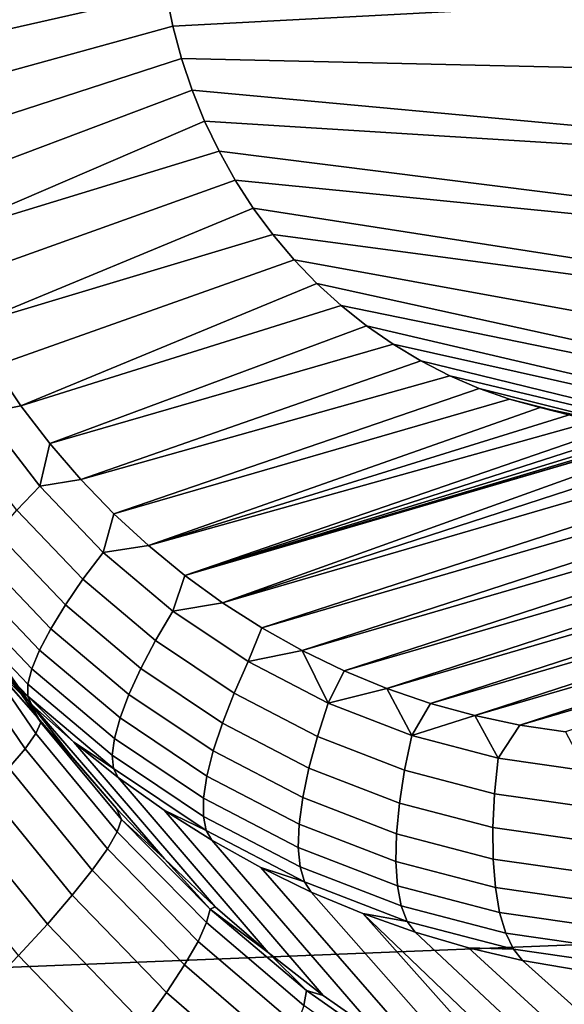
# Model space of a CAD drawing. Header units: metres. Extents: x -240 to 45, y -77 to 27.
# Tile 22 of 256: x -229.022 to -228.597, y -4.731 to -3.963. Entities that reach past the tile are written whole.
import ezdxf

# ---------------------------------------------------------------- set-up
doc = ezdxf.new("R2010")
doc.units = ezdxf.units.M
doc.layers.add('solid_102011X2', color=7, linetype='CONTINUOUS')

msp = doc.modelspace()

# ---------------------------------------------------------------- linework, layer by layer
at = {"layer": 'solid_102011X2'}
for points in [[(-228.120956, -3.883718, 296.412018), (-229.531952, -3.930466, 294.674774), (-229.385651, -4.716177, 294.582672), (-227.977585, -4.660094, 296.319397)], [(-228.90744, -3.942603, 274.276062), (-229.135391, -3.994194, 274.35498), (-229.141144, -3.957359, 274.355927), (-228.91098, -3.916616, 274.27655)], [(-228.148651, -3.928198, 277.588318), (-228.902313, -3.968197, 274.275024), (-228.90744, -3.942603, 274.276062)], [(-228.148651, -3.928198, 277.588318), (-228.128738, -4.010949, 277.583344), (-228.895599, -3.993471, 274.273407), (-228.902313, -3.968197, 274.275024)], [(-228.902313, -3.968197, 274.275024), (-229.127716, -4.030339, 274.353333), (-229.135391, -3.994194, 274.35498), (-228.90744, -3.942603, 274.276062)], [(-228.902313, -3.968197, 274.275024), (-228.895599, -3.993471, 274.273407), (-229.118118, -4.065861, 274.351044), (-229.127716, -4.030339, 274.353333)], [(-228.895599, -3.993471, 274.273407), (-228.887344, -4.01824, 274.271271), (-229.106644, -4.100769, 274.348083), (-229.118118, -4.065861, 274.351044)], [(-228.128738, -4.010949, 277.583344), (-228.09996, -4.090878, 277.576172), (-228.887344, -4.01824, 274.271271), (-228.895599, -3.993471, 274.273407)], [(-228.887344, -4.01824, 274.271271), (-228.877594, -4.042331, 274.268616), (-229.093231, -4.135044, 274.344452), (-229.106644, -4.100769, 274.348083)], [(-228.09996, -4.090878, 277.576172), (-228.877594, -4.042331, 274.268616), (-228.887344, -4.01824, 274.271271)], [(-228.877594, -4.042331, 274.268616), (-228.866333, -4.065805, 274.265442), (-229.093231, -4.135044, 274.344452)], [(-228.09996, -4.090878, 277.576172), (-228.062653, -4.166996, 277.566895), (-228.866333, -4.065805, 274.265442), (-228.877594, -4.042331, 274.268616)], [(-228.866333, -4.065805, 274.265442), (-228.853668, -4.08843, 274.261749), (-229.077881, -4.168754, 274.340149), (-229.093231, -4.135044, 274.344452)], [(-228.062653, -4.166996, 277.566895), (-228.853668, -4.08843, 274.261749), (-228.866333, -4.065805, 274.265442)], [(-228.853668, -4.08843, 274.261749), (-228.839676, -4.110096, 274.257568), (-229.060654, -4.201605, 274.335205), (-229.077881, -4.168754, 274.340149)], [(-228.062653, -4.166996, 277.566895), (-228.017273, -4.238357, 277.555573), (-228.839676, -4.110096, 274.257568), (-228.853668, -4.08843, 274.261749)], [(-228.839676, -4.110096, 274.257568), (-228.824371, -4.130756, 274.25293), (-229.060654, -4.201605, 274.335205)], [(-228.017273, -4.238357, 277.555573), (-228.824371, -4.130756, 274.25293), (-228.839676, -4.110096, 274.257568)], [(-228.863647, -4.417949, 274.274078), (-228.420105, -4.258507, 274.118927), (-228.420166, -4.258248, 274.118958), (-227.968277, -4.12666, 273.961731)], [(-227.968277, -4.12666, 273.961731), (-227.982773, -4.160907, 273.96759), (-228.863647, -4.417949, 274.274078)], [(-228.824371, -4.130756, 274.25293), (-228.807755, -4.150416, 274.247803), (-229.04155, -4.233533, 274.329559), (-229.060654, -4.201605, 274.335205)], [(-228.017273, -4.238357, 277.555573), (-227.964401, -4.304068, 277.542389), (-228.807755, -4.150416, 274.247803), (-228.824371, -4.130756, 274.25293)], [(-228.807755, -4.150416, 274.247803), (-228.790024, -4.168859, 274.242279), (-229.020721, -4.26428, 274.323303), (-229.04155, -4.233533, 274.329559)], [(-227.964401, -4.304068, 277.542389), (-227.904648, -4.363303, 277.527496), (-228.790024, -4.168859, 274.242279), (-228.807755, -4.150416, 274.247803)], [(-227.982773, -4.160907, 273.96759), (-228.833038, -4.437529, 274.264191), (-228.863647, -4.417949, 274.274078)], [(-227.982773, -4.160907, 273.96759), (-227.99913, -4.194201, 273.97406), (-228.833038, -4.437529, 274.264191)], [(-228.790024, -4.168859, 274.242279), (-228.771179, -4.186044, 274.236359), (-229.020721, -4.26428, 274.323303)], [(-227.904648, -4.363303, 277.527496), (-228.771179, -4.186044, 274.236359), (-228.790024, -4.168859, 274.242279)], [(-228.771179, -4.186044, 274.236359), (-228.751373, -4.201874, 274.230042), (-228.998154, -4.293807, 274.316437), (-229.020721, -4.26428, 274.323303)], [(-227.904648, -4.363303, 277.527496), (-227.838791, -4.415313, 277.511078), (-228.751373, -4.201874, 274.230042), (-228.771179, -4.186044, 274.236359)], [(-227.99913, -4.194201, 273.97406), (-228.801422, -4.455209, 274.253937), (-228.833038, -4.437529, 274.264191)], [(-227.99913, -4.194201, 273.97406), (-228.017319, -4.226426, 273.98111), (-228.801422, -4.455209, 274.253937)], [(-228.751373, -4.201874, 274.230042), (-228.730591, -4.216337, 274.223358), (-228.998154, -4.293807, 274.316437)], [(-227.838791, -4.415313, 277.511078), (-228.730591, -4.216337, 274.223358), (-228.751373, -4.201874, 274.230042)], [(-228.730591, -4.216337, 274.223358), (-228.708984, -4.229333, 274.21637), (-228.97403, -4.321869, 274.30899), (-228.998154, -4.293807, 274.316437)], [(-227.838791, -4.415313, 277.511078), (-227.767624, -4.459435, 277.493317), (-228.708984, -4.229333, 274.21637), (-228.730591, -4.216337, 274.223358)], [(-228.708984, -4.229333, 274.21637), (-228.686554, -4.240854, 274.209045), (-228.97403, -4.321869, 274.30899)], [(-228.017319, -4.226426, 273.98111), (-228.768875, -4.470932, 274.243286), (-228.801422, -4.455209, 274.253937)], [(-228.017319, -4.226426, 273.98111), (-228.037292, -4.257492, 273.988739), (-228.768875, -4.470932, 274.243286)], [(-227.767624, -4.459435, 277.493317), (-228.686554, -4.240854, 274.209045), (-228.708984, -4.229333, 274.21637)], [(-229.04985, -4.269931, 274.335571), (-229.04155, -4.233533, 274.329559), (-229.020721, -4.26428, 274.323303)], [(-228.686554, -4.240854, 274.209045), (-228.663574, -4.250769, 274.201508), (-228.948395, -4.348442, 274.300995), (-228.97403, -4.321869, 274.30899)], [(-227.767624, -4.459435, 277.493317), (-227.692032, -4.495101, 277.474487), (-228.663574, -4.250769, 274.201508), (-228.686554, -4.240854, 274.209045)], [(-228.663574, -4.250769, 274.201508), (-228.640045, -4.259076, 274.193726), (-228.948395, -4.348442, 274.300995)], [(-227.692032, -4.495101, 277.474487), (-227.612976, -4.521849, 277.454773), (-228.640045, -4.259076, 274.193726), (-228.663574, -4.250769, 274.201508)], [(-228.640045, -4.259076, 274.193726), (-228.616058, -4.265749, 274.18576), (-228.921417, -4.373337, 274.292511), (-228.948395, -4.348442, 274.300995)], [(-228.420166, -4.258248, 274.118958), (-228.420105, -4.258507, 274.118927), (-228.863647, -4.417949, 274.274078), (-228.893112, -4.396541, 274.283508)], [(-228.443985, -4.265097, 274.127228), (-228.420166, -4.258248, 274.118958), (-228.893112, -4.396541, 274.283508)], [(-228.037292, -4.257492, 273.988739), (-228.735519, -4.484645, 274.23233), (-228.768875, -4.470932, 274.243286)], [(-228.037292, -4.257492, 273.988739), (-228.058929, -4.287242, 273.996918), (-228.735519, -4.484645, 274.23233)], [(-227.612976, -4.521849, 277.454773), (-228.616058, -4.265749, 274.18576), (-228.640045, -4.259076, 274.193726)], [(-229.005997, -4.326894, 274.322205), (-229.04985, -4.269931, 274.335571), (-229.020721, -4.26428, 274.323303), (-228.998154, -4.293807, 274.316437)], [(-228.616058, -4.265749, 274.18576), (-228.591614, -4.27078, 274.177582), (-228.921417, -4.373337, 274.292511)], [(-228.468262, -4.2703, 274.13562), (-228.443985, -4.265097, 274.127228), (-228.893112, -4.396541, 274.283508)], [(-227.612976, -4.521849, 277.454773), (-227.531448, -4.539327, 277.434448), (-228.591614, -4.27078, 274.177582), (-228.616058, -4.265749, 274.18576)], [(-229.023834, -4.345702, 274.335419), (-229.069534, -4.286343, 274.349335), (-229.04985, -4.269931, 274.335571), (-229.005997, -4.326894, 274.322205)], [(-228.591614, -4.27078, 274.177582), (-228.567017, -4.274099, 274.169312), (-228.921417, -4.373337, 274.292511)], [(-228.567017, -4.274099, 274.169312), (-228.542282, -4.275716, 274.16095), (-228.893112, -4.396541, 274.283508), (-228.921417, -4.373337, 274.292511)], [(-228.492813, -4.273818, 274.144073), (-228.468262, -4.2703, 274.13562), (-228.893112, -4.396541, 274.283508)], [(-228.517532, -4.275621, 274.152527), (-228.492813, -4.273818, 274.144073), (-228.893112, -4.396541, 274.283508)], [(-228.542282, -4.275716, 274.16095), (-228.517532, -4.275621, 274.152527), (-228.893112, -4.396541, 274.283508)], [(-228.058929, -4.287242, 273.996918), (-228.701477, -4.496284, 274.221069), (-228.735519, -4.484645, 274.23233)], [(-228.058929, -4.287242, 273.996918), (-228.082214, -4.315622, 274.005615), (-228.701477, -4.496284, 274.221069)], [(-229.005997, -4.326894, 274.322205), (-228.998154, -4.293807, 274.316437), (-228.97403, -4.321869, 274.30899)], [(-228.082214, -4.315622, 274.005615), (-228.666855, -4.505822, 274.209564), (-228.701477, -4.496284, 274.221069)], [(-228.082214, -4.315622, 274.005615), (-228.10701, -4.342472, 274.014771), (-228.666855, -4.505822, 274.209564)], [(-228.972366, -4.399553, 274.319366), (-229.023834, -4.345702, 274.335419), (-229.005997, -4.326894, 274.322205), (-228.956604, -4.378571, 274.306824)], [(-228.956604, -4.378571, 274.306824), (-229.005997, -4.326894, 274.322205), (-228.97403, -4.321869, 274.30899), (-228.948395, -4.348442, 274.300995)], [(-228.10701, -4.342472, 274.014771), (-228.631821, -4.513209, 274.197845), (-228.666855, -4.505822, 274.209564)], [(-228.10701, -4.342472, 274.014771), (-228.13327, -4.367763, 274.024384), (-228.631821, -4.513209, 274.197845)], [(-228.986069, -4.41953, 274.33548), (-229.03952, -4.363598, 274.352142), (-229.023834, -4.345702, 274.335419), (-228.972366, -4.399553, 274.319366)], [(-228.956604, -4.378571, 274.306824), (-228.948395, -4.348442, 274.300995), (-228.921417, -4.373337, 274.292511)], [(-229.045944, -4.450443, 275.328674), (-229.128418, -4.362078, 274.519226), (-229.102051, -4.398266, 274.51123), (-229.014893, -4.494576, 275.323944)], [(-228.997421, -4.43808, 274.354797), (-229.052734, -4.380203, 274.37204), (-229.03952, -4.363598, 274.352142), (-228.986069, -4.41953, 274.33548)], [(-228.13327, -4.367763, 274.024384), (-228.596405, -4.518436, 274.185944), (-228.631821, -4.513209, 274.197845)], [(-228.902252, -4.424356, 274.289581), (-228.956604, -4.378571, 274.306824), (-228.921417, -4.373337, 274.292511), (-228.893112, -4.396541, 274.283508)], [(-229.00618, -4.45481, 274.376923), (-229.063187, -4.395166, 274.394714), (-229.052734, -4.380203, 274.37204), (-228.997421, -4.43808, 274.354797)], [(-228.915741, -4.447263, 274.301422), (-228.972366, -4.399553, 274.319366), (-228.956604, -4.378571, 274.306824), (-228.902252, -4.424356, 274.289581)], [(-229.014893, -4.494576, 275.323944), (-229.102051, -4.398266, 274.51123), (-229.073883, -4.43291, 274.502594), (-228.981644, -4.537195, 275.319092)], [(-229.012146, -4.469365, 274.401398), (-229.070648, -4.40817, 274.419647), (-229.063187, -4.395166, 274.394714), (-229.00618, -4.45481, 274.376923)], [(-228.902252, -4.424356, 274.289581), (-228.893112, -4.396541, 274.283508), (-228.863647, -4.417949, 274.274078)], [(-228.927246, -4.469084, 274.316833), (-228.986069, -4.41953, 274.33548), (-228.972366, -4.399553, 274.319366), (-228.915741, -4.447263, 274.301422)], [(-229.015228, -4.481439, 274.427704), (-229.074966, -4.41894, 274.44632), (-229.070648, -4.40817, 274.419647), (-229.012146, -4.469365, 274.401398)], [(-229.015335, -4.490775, 274.455261), (-229.07605, -4.427248, 274.474182), (-229.074966, -4.41894, 274.44632), (-229.015228, -4.481439, 274.427704)], [(-228.936554, -4.489357, 274.33551), (-228.997421, -4.43808, 274.354797), (-228.986069, -4.41953, 274.33548), (-228.927246, -4.469084, 274.316833)], [(-228.843597, -4.46371, 274.270691), (-228.902252, -4.424356, 274.289581), (-228.863647, -4.417949, 274.274078), (-228.833038, -4.437529, 274.264191)], [(-229.015335, -4.490775, 274.455261), (-229.043991, -4.465911, 274.493317), (-229.07605, -4.427248, 274.474182)], [(-228.854599, -4.488274, 274.281738), (-228.915741, -4.447263, 274.301422), (-228.902252, -4.424356, 274.289581), (-228.843597, -4.46371, 274.270691)], [(-228.981644, -4.537195, 275.319092), (-229.073883, -4.43291, 274.502594), (-229.043991, -4.465911, 274.493317), (-228.946243, -4.578206, 275.314117)], [(-229.060928, -4.430524, 275.372528), (-229.005203, -4.5113, 275.363922), (-229.008987, -4.519811, 275.404877), (-229.065109, -4.438052, 275.413635)], [(-229.005203, -4.5113, 275.363922), (-229.060928, -4.430524, 275.372528), (-229.045944, -4.450443, 275.328674), (-229.014893, -4.494576, 275.323944)], [(-229.065109, -4.438052, 275.413635), (-229.008987, -4.519811, 275.404877), (-229.01738, -4.531629, 275.444305), (-229.074188, -4.448488, 275.453308)], [(-228.943451, -4.507652, 274.357056), (-229.00618, -4.45481, 274.376923), (-228.997421, -4.43808, 274.354797), (-228.936554, -4.489357, 274.33551)], [(-228.843597, -4.46371, 274.270691), (-228.833038, -4.437529, 274.264191), (-228.801422, -4.455209, 274.253937)], [(-229.074188, -4.448488, 275.453308), (-229.01738, -4.531629, 275.444305), (-229.030228, -4.546521, 275.481445), (-229.087982, -4.461629, 275.490753)], [(-228.863754, -4.51168, 274.296387), (-228.927246, -4.469084, 274.316833), (-228.915741, -4.447263, 274.301422), (-228.854599, -4.488274, 274.281738)], [(-228.9478, -4.523582, 274.380981), (-229.012146, -4.469365, 274.401398), (-229.00618, -4.45481, 274.376923), (-228.943451, -4.507652, 274.357056)], [(-228.781296, -4.496174, 274.250397), (-228.843597, -4.46371, 274.270691), (-228.801422, -4.455209, 274.253937)], [(-228.781296, -4.496174, 274.250397), (-228.801422, -4.455209, 274.253937), (-228.768875, -4.470932, 274.243286)], [(-228.946243, -4.578206, 275.314117), (-229.043991, -4.465911, 274.493317), (-229.012466, -4.497169, 274.483459), (-228.908798, -4.617487, 275.30899)], [(-229.015335, -4.490775, 274.455261), (-229.012466, -4.497169, 274.483459), (-229.043991, -4.465911, 274.493317)], [(-228.789688, -4.522103, 274.26059), (-228.854599, -4.488274, 274.281738), (-228.843597, -4.46371, 274.270691), (-228.781296, -4.496174, 274.250397)], [(-228.949493, -4.536811, 274.40686), (-229.015228, -4.481439, 274.427704), (-229.012146, -4.469365, 274.401398), (-228.9478, -4.523582, 274.380981)], [(-228.87085, -4.533433, 274.314362), (-228.936554, -4.489357, 274.33551), (-228.927246, -4.469084, 274.316833), (-228.863754, -4.51168, 274.296387)], [(-228.781296, -4.496174, 274.250397), (-228.768875, -4.470932, 274.243286), (-228.735519, -4.484645, 274.23233)], [(-228.948517, -4.547058, 274.434052), (-229.015335, -4.490775, 274.455261), (-229.015228, -4.481439, 274.427704), (-228.949493, -4.536811, 274.40686)], [(-228.875732, -4.553074, 274.335266), (-228.943451, -4.507652, 274.357056), (-228.936554, -4.489357, 274.33551), (-228.87085, -4.533433, 274.314362)], [(-228.796326, -4.546817, 274.274414), (-228.863754, -4.51168, 274.296387), (-228.854599, -4.488274, 274.281738), (-228.789688, -4.522103, 274.26059)], [(-228.716095, -4.521367, 274.228912), (-228.781296, -4.496174, 274.250397), (-228.735519, -4.484645, 274.23233)], [(-228.716095, -4.521367, 274.228912), (-228.735519, -4.484645, 274.23233), (-228.701477, -4.496284, 274.221069)], [(-229.015335, -4.490775, 274.455261), (-228.979401, -4.526595, 274.473022), (-229.012466, -4.497169, 274.483459)], [(-228.948517, -4.547058, 274.434052), (-228.979401, -4.526595, 274.473022), (-229.015335, -4.490775, 274.455261)], [(-229.005203, -4.5113, 275.363922), (-229.014893, -4.494576, 275.323944), (-228.981644, -4.537195, 275.319092)], [(-228.908798, -4.617487, 275.30899), (-229.012466, -4.497169, 274.483459), (-228.979401, -4.526595, 274.473022), (-228.869385, -4.654949, 275.303741)], [(-228.721741, -4.548356, 274.23819), (-228.789688, -4.522103, 274.26059), (-228.781296, -4.496174, 274.250397), (-228.716095, -4.521367, 274.228912)], [(-228.716095, -4.521367, 274.228912), (-228.701477, -4.496284, 274.221069), (-228.666855, -4.505822, 274.209564)], [(-228.648758, -4.538993, 274.206512), (-228.716095, -4.521367, 274.228912), (-228.666855, -4.505822, 274.209564)], [(-228.648758, -4.538993, 274.206512), (-228.666855, -4.505822, 274.209564), (-228.631821, -4.513209, 274.197845)], [(-229.005203, -4.5113, 275.363922), (-228.942474, -4.586859, 275.354919), (-228.945786, -4.596395, 275.395721), (-229.008987, -4.519811, 275.404877)], [(-228.942474, -4.586859, 275.354919), (-229.005203, -4.5113, 275.363922), (-228.981644, -4.537195, 275.319092), (-228.946243, -4.578206, 275.314117)], [(-228.878326, -4.570186, 274.358643), (-228.9478, -4.523582, 274.380981), (-228.943451, -4.507652, 274.357056), (-228.875732, -4.553074, 274.335266)], [(-228.801071, -4.569792, 274.291626), (-228.87085, -4.533433, 274.314362), (-228.863754, -4.51168, 274.296387), (-228.796326, -4.546817, 274.274414)], [(-228.580078, -4.548845, 274.183411), (-228.648758, -4.538993, 274.206512), (-228.631821, -4.513209, 274.197845), (-228.596405, -4.518436, 274.185944)], [(-229.008987, -4.519811, 275.404877), (-228.945786, -4.596395, 275.395721), (-228.953384, -4.609601, 275.434875), (-229.01738, -4.531629, 275.444305)], [(-228.651581, -4.566723, 274.214844), (-228.721741, -4.548356, 274.23819), (-228.716095, -4.521367, 274.228912), (-228.648758, -4.538993, 274.206512)], [(-228.869385, -4.654949, 275.303741), (-228.979401, -4.526595, 274.473022), (-228.944901, -4.554101, 274.462036), (-228.828125, -4.690464, 275.298279)], [(-228.948517, -4.547058, 274.434052), (-228.944901, -4.554101, 274.462036), (-228.979401, -4.526595, 274.473022)], [(-228.878555, -4.584407, 274.384003), (-228.949493, -4.536811, 274.40686), (-228.9478, -4.523582, 274.380981), (-228.878326, -4.570186, 274.358643)], [(-228.725754, -4.574084, 274.25116), (-228.796326, -4.546817, 274.274414), (-228.789688, -4.522103, 274.26059), (-228.721741, -4.548356, 274.23819)], [(-229.01738, -4.531629, 275.444305), (-228.953384, -4.609601, 275.434875), (-228.965149, -4.626217, 275.471619), (-229.030228, -4.546521, 275.481445)], [(-228.803833, -4.590543, 274.311829), (-228.875732, -4.553074, 274.335266), (-228.87085, -4.533433, 274.314362), (-228.801071, -4.569792, 274.291626)], [(-228.876404, -4.595438, 274.410858), (-228.948517, -4.547058, 274.434052), (-228.949493, -4.536811, 274.40686), (-228.878555, -4.584407, 274.384003)], [(-228.580017, -4.57699, 274.190765), (-228.651581, -4.566723, 274.214844), (-228.648758, -4.538993, 274.206512), (-228.580078, -4.548845, 274.183411)], [(-229.030228, -4.546521, 275.481445), (-228.965149, -4.626217, 275.471619), (-228.980835, -4.645918, 275.505249), (-229.047287, -4.564196, 275.515533)], [(-228.948517, -4.547058, 274.434052), (-228.876404, -4.595438, 274.410858), (-228.909042, -4.579606, 274.450531), (-228.944901, -4.554101, 274.462036)], [(-228.728058, -4.598007, 274.267548), (-228.801071, -4.569792, 274.291626), (-228.796326, -4.546817, 274.274414), (-228.725754, -4.574084, 274.25116)], [(-228.652878, -4.593161, 274.226898), (-228.725754, -4.574084, 274.25116), (-228.721741, -4.548356, 274.23819), (-228.651581, -4.566723, 274.214844)], [(-228.828125, -4.690464, 275.298279), (-228.944901, -4.554101, 274.462036), (-228.909042, -4.579606, 274.450531), (-228.785095, -4.723948, 275.292664)], [(-228.80455, -4.60863, 274.334595), (-228.878326, -4.570186, 274.358643), (-228.875732, -4.553074, 274.335266), (-228.803833, -4.590543, 274.311829)], [(-229.047287, -4.564196, 275.515533), (-228.980835, -4.645918, 275.505249), (-229.000122, -4.668318, 275.535095), (-229.068207, -4.584307, 275.545898)], [(-228.578552, -4.603825, 274.201904), (-228.652878, -4.593161, 274.226898), (-228.651581, -4.566723, 274.214844), (-228.580017, -4.57699, 274.190765)], [(-228.803207, -4.62367, 274.359467), (-228.878555, -4.584407, 274.384003), (-228.878326, -4.570186, 274.358643), (-228.80455, -4.60863, 274.334595)], [(-228.728592, -4.619619, 274.287018), (-228.803833, -4.590543, 274.311829), (-228.801071, -4.569792, 274.291626), (-228.728058, -4.598007, 274.267548)], [(-228.652649, -4.617748, 274.242462), (-228.728058, -4.598007, 274.267548), (-228.725754, -4.574084, 274.25116), (-228.652878, -4.593161, 274.226898)], [(-228.942474, -4.586859, 275.354919), (-228.946243, -4.578206, 275.314117), (-228.908798, -4.617487, 275.30899)], [(-228.785095, -4.723948, 275.292664), (-228.909042, -4.579606, 274.450531), (-228.871948, -4.603036, 274.438538), (-228.740448, -4.755288, 275.286804)], [(-228.876404, -4.595438, 274.410858), (-228.871948, -4.603036, 274.438538), (-228.909042, -4.579606, 274.450531)], [(-229.068207, -4.584307, 275.545898), (-229.000122, -4.668318, 275.535095), (-229.022659, -4.692977, 275.560577), (-229.092575, -4.606459, 275.571991)], [(-228.942474, -4.586859, 275.354919), (-228.87326, -4.656646, 275.34549), (-228.876007, -4.667245, 275.386047), (-228.945786, -4.596395, 275.395721)], [(-228.942474, -4.586859, 275.354919), (-228.908798, -4.617487, 275.30899), (-228.87326, -4.656646, 275.34549)], [(-228.79982, -4.635346, 274.385895), (-228.876404, -4.595438, 274.410858), (-228.878555, -4.584407, 274.384003), (-228.803207, -4.62367, 274.359467)], [(-228.945786, -4.596395, 275.395721), (-228.876007, -4.667245, 275.386047), (-228.882706, -4.681839, 275.424866), (-228.953384, -4.609601, 275.434875)], [(-228.876404, -4.595438, 274.410858), (-228.79982, -4.635346, 274.385895), (-228.833725, -4.624323, 274.426117), (-228.871948, -4.603036, 274.438538)], [(-228.727356, -4.638463, 274.309143), (-228.80455, -4.60863, 274.334595), (-228.803833, -4.590543, 274.311829), (-228.728592, -4.619619, 274.287018)], [(-228.650879, -4.639962, 274.261169), (-228.728592, -4.619619, 274.287018), (-228.728058, -4.598007, 274.267548), (-228.652649, -4.617748, 274.242462)], [(-228.575729, -4.628782, 274.216614), (-228.652649, -4.617748, 274.242462), (-228.652878, -4.593161, 274.226898), (-228.578552, -4.603825, 274.201904)], [(-228.740448, -4.755288, 275.286804), (-228.871948, -4.603036, 274.438538), (-228.833725, -4.624323, 274.426117), (-228.69429, -4.784411, 275.280731)], [(-228.953384, -4.609601, 275.434875), (-228.882706, -4.681839, 275.424866), (-228.893219, -4.700143, 275.461182), (-228.965149, -4.626217, 275.471619)], [(-228.72435, -4.654139, 274.333496), (-228.803207, -4.62367, 274.359467), (-228.80455, -4.60863, 274.334595), (-228.727356, -4.638463, 274.309143)], [(-228.87326, -4.656646, 275.34549), (-228.908798, -4.617487, 275.30899), (-228.869385, -4.654949, 275.303741)], [(-228.647614, -4.659335, 274.282623), (-228.727356, -4.638463, 274.309143), (-228.728592, -4.619619, 274.287018), (-228.650879, -4.639962, 274.261169)], [(-228.571609, -4.651334, 274.234528), (-228.650879, -4.639962, 274.261169), (-228.652649, -4.617748, 274.242462), (-228.575729, -4.628782, 274.216614)], [(-228.965149, -4.626217, 275.471619), (-228.893219, -4.700143, 275.461182), (-228.907349, -4.721798, 275.494293), (-228.980835, -4.645918, 275.505249)], [(-228.69429, -4.784411, 275.280731), (-228.833725, -4.624323, 274.426117), (-228.794479, -4.643404, 274.4133), (-228.646805, -4.811209, 275.274414)], [(-228.79982, -4.635346, 274.385895), (-228.794479, -4.643404, 274.4133), (-228.833725, -4.624323, 274.426117)], [(-228.719681, -4.666316, 274.359497), (-228.79982, -4.635346, 274.385895), (-228.803207, -4.62367, 274.359467), (-228.72435, -4.654139, 274.333496)], [(-228.79982, -4.635346, 274.385895), (-228.719681, -4.666316, 274.359497), (-228.754349, -4.660222, 274.400116), (-228.794479, -4.643404, 274.4133)], [(-228.646805, -4.811209, 275.274414), (-228.794479, -4.643404, 274.4133), (-228.754349, -4.660222, 274.400116), (-228.598068, -4.835626, 275.267883)], [(-228.642929, -4.675456, 274.306366), (-228.72435, -4.654139, 274.333496), (-228.727356, -4.638463, 274.309143), (-228.647614, -4.659335, 274.282623)], [(-228.566284, -4.671002, 274.25528), (-228.647614, -4.659335, 274.282623), (-228.650879, -4.639962, 274.261169), (-228.571609, -4.651334, 274.234528)], [(-228.980835, -4.645918, 275.505249), (-228.907349, -4.721798, 275.494293), (-228.92482, -4.746379, 275.52356), (-229.000122, -4.668318, 275.535095)], [(-228.87326, -4.656646, 275.34549), (-228.798126, -4.720119, 275.33548), (-228.800186, -4.731807, 275.375793), (-228.876007, -4.667245, 275.386047)], [(-228.87326, -4.656646, 275.34549), (-228.869385, -4.654949, 275.303741), (-228.828125, -4.690464, 275.298279)], [(-228.87326, -4.656646, 275.34549), (-228.828125, -4.690464, 275.298279), (-228.798126, -4.720119, 275.33548)], [(-228.636902, -4.687984, 274.33194), (-228.719681, -4.666316, 274.359497), (-228.72435, -4.654139, 274.333496), (-228.642929, -4.675456, 274.306366)], [(-228.55986, -4.687371, 274.278442), (-228.642929, -4.675456, 274.306366), (-228.647614, -4.659335, 274.282623), (-228.566284, -4.671002, 274.25528)], [(-227.977585, -4.660094, 296.319397), (-229.385651, -4.716177, 294.582672), (-229.21286, -5.494728, 294.473938), (-227.808228, -5.429399, 296.210022)], [(-228.876007, -4.667245, 275.386047), (-228.800186, -4.731807, 275.375793), (-228.805817, -4.747778, 275.414246), (-228.882706, -4.681839, 275.424866)], [(-228.548309, -4.857569, 275.261017), (-228.754349, -4.660222, 274.400116), (-228.713425, -4.674729, 274.386597), (-228.497635, -4.877002, 275.253906)], [(-228.719681, -4.666316, 274.359497), (-228.713425, -4.674729, 274.386597), (-228.754349, -4.660222, 274.400116)], [(-228.548309, -4.857569, 275.261017), (-228.598068, -4.835626, 275.267883), (-228.754349, -4.660222, 274.400116)], [(-228.719681, -4.666316, 274.359497), (-228.636902, -4.687984, 274.33194), (-228.671829, -4.686882, 274.372772), (-228.713425, -4.674729, 274.386597)], [(-229.000122, -4.668318, 275.535095), (-228.92482, -4.746379, 275.52356), (-228.945297, -4.773403, 275.54837), (-229.022659, -4.692977, 275.560577)], [(-228.497635, -4.877002, 275.253906), (-228.713425, -4.674729, 274.386597), (-228.671829, -4.686882, 274.372772), (-228.446228, -4.893858, 275.24649)], [(-228.882706, -4.681839, 275.424866), (-228.805817, -4.747778, 275.414246), (-228.814926, -4.767718, 275.450073), (-228.893219, -4.700143, 275.461182)], [(-228.552475, -4.700095, 274.303558), (-228.636902, -4.687984, 274.33194), (-228.642929, -4.675456, 274.306366), (-228.55986, -4.687371, 274.278442)], [(-228.446228, -4.893858, 275.24649), (-228.671829, -4.686882, 274.372772), (-228.6297, -4.696646, 274.358704), (-228.394241, -4.908118, 275.23877)], [(-228.636902, -4.687984, 274.33194), (-228.6297, -4.696646, 274.358704), (-228.671829, -4.686882, 274.372772)], [(-228.636902, -4.687984, 274.33194), (-228.552475, -4.700095, 274.303558), (-228.587143, -4.703991, 274.344452), (-228.6297, -4.696646, 274.358704)], [(-229.022659, -4.692977, 275.560577), (-228.945297, -4.773403, 275.54837), (-228.968353, -4.802341, 275.568268), (-229.047974, -4.719412, 275.581207)], [(-228.798126, -4.720119, 275.33548), (-228.828125, -4.690464, 275.298279), (-228.785095, -4.723948, 275.292664)], [(-228.394241, -4.908118, 275.23877), (-228.6297, -4.696646, 274.358704), (-228.587143, -4.703991, 274.344452), (-228.341858, -4.919738, 275.230682)], [(-228.893219, -4.700143, 275.461182), (-228.814926, -4.767718, 275.450073), (-228.827332, -4.791236, 275.482605), (-228.907349, -4.721798, 275.494293)], [(-229.047974, -4.719412, 275.581207), (-228.968353, -4.802341, 275.568268), (-228.993561, -4.832626, 275.582825), (-229.075577, -4.747104, 275.596558)], [(-228.798126, -4.720119, 275.33548), (-228.717667, -4.77677, 275.32486), (-228.718887, -4.789558, 275.364838), (-228.800186, -4.731807, 275.375793)], [(-228.717667, -4.77677, 275.32486), (-228.798126, -4.720119, 275.33548), (-228.785095, -4.723948, 275.292664), (-228.740448, -4.755288, 275.286804)], [(-228.907349, -4.721798, 275.494293), (-228.827332, -4.791236, 275.482605), (-228.842789, -4.81787, 275.5112), (-228.92482, -4.746379, 275.52356)]]:
    msp.add_3dface(points, dxfattribs=at)

doc.saveas('drawing.dxf')
